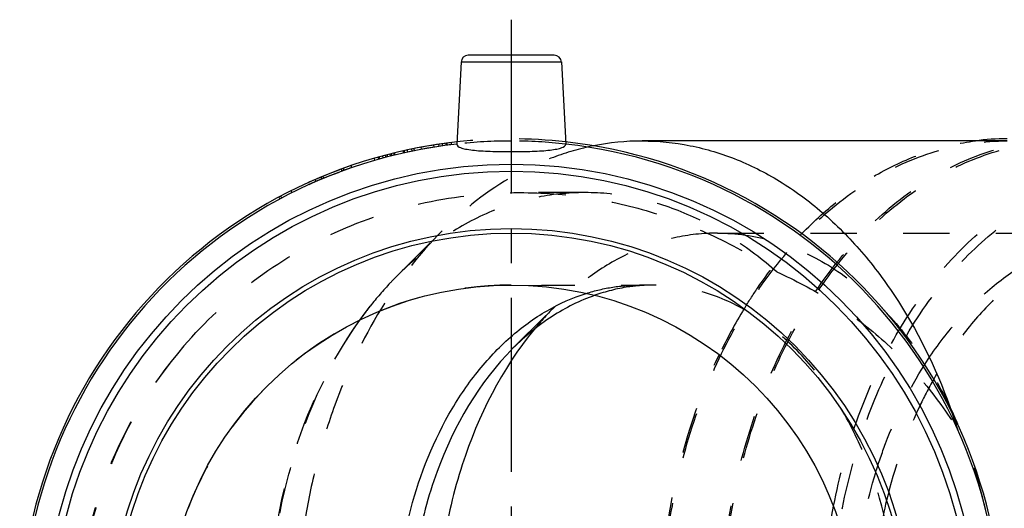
# Model space of a CAD drawing. Header units: millimetres. Extents: x 395 to 606, y 420 to 580.
# Tile 139 of 140: x 397 to 536, y 511 to 580. Entities that reach past the tile are written whole.
import ezdxf

# ---------------------------------------------------------------- set-up
doc = ezdxf.new("R2010")
doc.units = ezdxf.units.MM
doc.header["$LTSCALE"] = 65.185185
doc.linetypes.add('CENTER', pattern=[0.6, 0.375, -0.075, 0.075, -0.075])
doc.linetypes.add('HIDDEN', pattern=[0.2, 0.1, -0.1])
for name, color, linetype in [('ACHSEN_S', 7, 'CONTINUOUS'), ('KOERPER', 7, 'CONTINUOUS'), ('KONST.EL_MIT_GEO', 7, 'CONTINUOUS')]:
    doc.layers.add(name, color=color, linetype=linetype)

msp = doc.modelspace()

# ---------------------------------------------------------------- linework, layer by layer
at = {"layer": 'ACHSEN_S', "color": 2, "linetype": 'CENTER'}
msp.add_line((466.31, 579.92), (466.31, 420.07), dxfattribs=at)
at = {"layer": 'KOERPER', "color": 7, "linetype": 'CONTINUOUS'}
for p, q in [((459.26, 573.98), (458.66, 562.45)), ((473.36, 573.98), (473.96, 562.45)), ((535.96, 562.88), (484.7, 562.88))]:
    msp.add_line(p, q, dxfattribs=at)
at = {"layer": 'KOERPER', "color": 8, "linetype": 'HIDDEN'}
for p, q in [((476.65, 555.62), (467.5, 555.62)), ((450.3, 543.93), (456.63, 550.26)), ((486.36, 542.62), (484.32, 542.62))]:
    msp.add_line(p, q, dxfattribs=at)
for centre, radius, start, end in [((466.31, 494.12), 69.05, 83.6492, 96.3508), ((466.31, 494.12), 68.75, 90, 96.392), ((466.31, 494.12), 68.75, 83.608, 90), ((466.31, 494.12), 48.5, 89.9999, 270), ((488.62, 506.19), 53.8, 141.5122, 144.1614), ((560.86, 501.6), 72.41, 148.6125, 154.4452), ((466.31, 494.12), 60.9, 139.0166, 220.9834), ((466.67, 494.12), 61.17, 139.236, 220.764), ((448.71, 496.78), 84.29, 17.5302, 19.2308)]:
    msp.add_arc(centre, radius, start, end, dxfattribs=at)
at = {"layer": 'KOERPER', "color": 7, "linetype": 'CONTINUOUS'}
for centre, radius, start, end in [((535.97, 528.46), 34.72, 90.0134, 97.3872), ((466.31, 494.12), 69.05, 96.3508, 83.6492), ((466.31, 494.12), 68.75, 96.392, 83.608), ((484.7, 528.26), 34.61, 90.0109, 101.3573)]:
    msp.add_arc(centre, radius, start, end, dxfattribs=at)
at = {"layer": 'KOERPER', "color": 8, "linetype": 'HIDDEN'}
for points, knots in [([(477.89, 562.2), (475.96, 561.81), (472.12, 560.7), (464.65, 557.2), (459.64, 553.27), (456.63, 550.26)], [0, 0, 0, 0, 0.238255, 0.483154, 1, 1, 1, 1]), ([(535.96, 425.38), (532.77, 425.38), (526.24, 426.3), (516.97, 430.35), (508.5, 436.86), (501.14, 445.51), (495.14, 455.99), (490.69, 467.88), (487.96, 480.75), (487.04, 494.12), (487.96, 507.5), (490.69, 520.37), (495.14, 532.26), (501.14, 542.74), (508.5, 551.39), (516.97, 557.9), (526.24, 561.95), (532.77, 562.88), (535.96, 562.88)], [0, 0, 0, 0, 0.051644, 0.105164, 0.161986, 0.222854, 0.287817, 0.356348, 0.427487, 0.5, 0.572513, 0.643652, 0.712183, 0.777146, 0.838014, 0.894836, 0.948356, 1, 1, 1, 1]), ([(544.45, 425.07), (541.35, 425.07), (535.04, 425.94), (526.03, 429.72), (517.75, 435.82), (510.47, 443.96), (504.43, 453.85), (499.81, 465.14), (496.77, 477.43), (495.41, 490.31), (495.76, 503.32), (497.83, 516.01), (501.55, 527.94), (506.78, 538.7), (513.36, 547.9), (521.08, 555.23), (529.69, 560.39), (535.94, 562.26), (539.05, 562.75)], [0, 0, 0, 0, 0.051295, 0.10433, 0.160457, 0.220421, 0.284342, 0.351807, 0.421995, 0.493809, 0.566001, 0.637286, 0.706464, 0.772538, 0.834841, 0.893163, 0.94788, 1, 1, 1, 1]), ([(544.45, 425.38), (541.37, 425.38), (535.08, 426.23), (526.11, 430), (517.87, 436.06), (510.63, 444.17), (504.61, 454.01), (500.01, 465.24), (496.98, 477.48), (495.62, 490.3), (495.97, 503.26), (498.03, 515.89), (501.72, 527.77), (506.92, 538.48), (513.47, 547.64), (521.15, 554.94), (529.72, 560.09), (535.94, 561.96), (539.03, 562.45)], [0, 0, 0, 0, 0.051293, 0.104325, 0.160447, 0.220405, 0.284319, 0.351777, 0.421959, 0.493768, 0.565957, 0.637243, 0.706425, 0.772506, 0.834817, 0.89315, 0.947875, 1, 1, 1, 1]), ([(507.11, 549.83), (508.84, 551.63), (512.48, 554.91), (518.5, 558.84), (524.87, 561.59), (529.3, 562.6), (531.51, 562.89)], [0, 0, 0, 0, 0.265543, 0.519157, 0.762938, 1, 1, 1, 1]), ([(420.34, 534.07), (423.24, 537.44), (429.79, 543.58), (441.36, 550.44), (454.12, 554.68), (463.05, 555.62), (467.49, 555.62)], [0, 0, 0, 0, 0.25003, 0.500046, 0.750042, 1, 1, 1, 1]), ([(476.67, 555.62), (474.3, 555.62), (469.52, 555.12), (462.59, 552.83), (456.05, 549.09), (452.14, 545.78), (450.3, 543.93)], [0, 0, 0, 0, 0.239748, 0.483367, 0.735629, 1, 1, 1, 1]), ([(467.49, 555.62), (470.69, 555.62), (477.1, 555.14), (486.48, 552.97), (495.43, 549.44), (500.99, 546.24), (503.64, 544.46)], [0, 0, 0, 0, 0.250184, 0.500285, 0.750253, 1, 1, 1, 1]), ([(503.64, 544.46), (501.64, 546.2), (497.51, 549.34), (490.79, 552.91), (483.8, 555.12), (479.02, 555.62), (476.67, 555.62)], [0, 0, 0, 0, 0.266474, 0.52004, 0.763231, 1, 1, 1, 1]), ([(456.63, 550.26), (453.34, 546.97), (447.4, 539.23), (442.12, 528.05), (439.04, 518.21), (436.76, 507.7), (435.63, 494.12), (436.76, 480.55), (439.04, 470.04), (442.12, 460.2), (447.4, 449.02), (453.34, 441.28), (456.63, 437.99)], [0, 0, 0, 0, 0.113965, 0.236796, 0.301026, 0.366612, 0.5, 0.633388, 0.698974, 0.763204, 0.886035, 1, 1, 1, 1]), ([(499.04, 539.31), (499.64, 540.28), (502.04, 544), (504.83, 547.47), (507.11, 549.83)], [0, 0, 0, 0, 0.257354, 1, 1, 1, 1]), ([(450.3, 543.93), (449.97, 543.6), (448.64, 542.24), (447.4, 540.79), (446.51, 539.67)], [0, 0, 0, 0, 0.246716, 1, 1, 1, 1]), ([(503.64, 544.46), (506.21, 543.32), (511.22, 540.64), (518.09, 535.54), (524.18, 529.38), (527.57, 524.66), (529.08, 522.17)], [0, 0, 0, 0, 0.245896, 0.494298, 0.745609, 1, 1, 1, 1]), ([(468.74, 542.56), (471.18, 542.61), (476.38, 542.63), (481.57, 542.62), (484.32, 542.62)], [0, 0, 0, 0, 0.469952, 1, 1, 1, 1]), ([(476.86, 541.46), (478.07, 541.84), (480.54, 542.43), (483.07, 542.62), (484.32, 542.62)], [0, 0, 0, 0, 0.502946, 1, 1, 1, 1]), ([(446.51, 448.58), (441.76, 454.66), (436.41, 465.64), (432.84, 481.42), (431.91, 494.12), (432.84, 506.83), (436.41, 522.61), (441.76, 533.59), (446.51, 539.67)], [0, 0, 0, 0, 0.238976, 0.368047, 0.5, 0.631953, 0.761024, 1, 1, 1, 1]), ([(445, 537.69), (440.68, 531.72), (435.84, 521.17), (432.61, 506.15), (431.76, 494.12), (432.61, 482.1), (435.84, 467.08), (440.68, 456.53), (445, 450.56)], [0, 0, 0, 0, 0.240162, 0.368805, 0.5, 0.631195, 0.759838, 1, 1, 1, 1]), ([(495.53, 455.42), (492.72, 461.28), (488.51, 474.02), (486.43, 494.12), (488.51, 514.23), (492.72, 526.97), (495.53, 532.83)], [0, 0, 0, 0, 0.244579, 0.5, 0.755421, 1, 1, 1, 1])]:
    msp.add_open_spline(points, degree=3, knots=knots, dxfattribs=at)
at = {"layer": 'KOERPER', "color": 7, "linetype": 'CONTINUOUS'}
for points, knots in [([(458.66, 562.45), (458.64, 562.2), (459.09, 561.96), (459.54, 561.83), (460.09, 561.7), (460.92, 561.58), (462.07, 561.48), (463.39, 561.42), (464.82, 561.38), (465.81, 561.38), (466.31, 561.38)], [0, 0, 0, 0, 0.095242, 0.137168, 0.18684, 0.30838, 0.456332, 0.625345, 0.808938, 1, 1, 1, 1]), ([(466.31, 561.38), (466.81, 561.38), (467.8, 561.38), (469.23, 561.42), (470.55, 561.48), (471.7, 561.58), (472.53, 561.7), (473.08, 561.83), (473.53, 561.96), (473.98, 562.2), (473.96, 562.45)], [0, 0, 0, 0, 0.19106, 0.374654, 0.543669, 0.691621, 0.813161, 0.862832, 0.904758, 1, 1, 1, 1]), ([(484.7, 562.88), (486.95, 562.88), (491.52, 562.42), (498.2, 560.4), (504.59, 557.1), (510.59, 552.58), (516.06, 546.94), (522.68, 537.9), (526.37, 530.05), (528.29, 524.54)], [0, 0, 0, 0, 0.109577, 0.221206, 0.336688, 0.457364, 0.584046, 0.717003, 1, 1, 1, 1]), ([(450.03, 494.12), (450.03, 499.52), (451.26, 510.07), (455.9, 522.27), (461.32, 530.4), (465.96, 535.36), (471.13, 539.15), (474.94, 540.86), (476.86, 541.46)], [0, 0, 0, 0, 0.280157, 0.545177, 0.668818, 0.785496, 0.895501, 1, 1, 1, 1])]:
    msp.add_open_spline(points, degree=3, knots=knots, dxfattribs=at)
at = {"layer": 'KONST.EL_MIT_GEO', "color": 7, "linetype": 'CONTINUOUS'}
for p, q in [((472.36, 574.92), (460.26, 574.92)), ((459.26, 573.98), (473.36, 573.98))]:
    msp.add_line(p, q, dxfattribs=at)
at = {"layer": 'KONST.EL_MIT_GEO', "color": 8, "linetype": 'HIDDEN'}
for p, q in [((451.79, 561.32), (451.73, 561.62)), ((452.4, 561.45), (452.34, 561.75)), ((452.71, 561.52), (452.65, 561.81)), ((453.73, 561.71), (453.67, 562.01)), ((455.47, 562.01), (455.42, 562.31)), ((456.18, 562.12), (456.13, 562.42)), ((456.18, 562.13), (456.14, 562.42)), ((456.2, 562.13), (456.16, 562.42)), ((456.7, 562.2), (456.66, 562.5)), ((456.7, 562.2), (456.66, 562.5)), ((457.19, 562.27), (457.16, 562.57)), ((457.19, 562.27), (457.16, 562.57)), ((457.22, 562.27), (457.18, 562.57)), ((457.35, 562.29), (457.31, 562.59)), ((457.93, 562.36), (457.9, 562.66)), ((447.04, 560.43), (447.12, 560.14)), ((447.69, 560.31), (447.61, 560.59)), ((447.65, 560.61), (447.73, 560.32)), ((447.85, 560.35), (447.77, 560.64)), ((448.34, 560.48), (448.26, 560.77)), ((448.74, 560.59), (448.67, 560.88)), ((448.96, 560.65), (448.88, 560.94)), ((448.96, 560.65), (448.88, 560.94)), ((449.37, 560.76), (449.3, 561.05)), ((449.55, 560.8), (449.48, 561.09)), ((449.58, 560.81), (449.51, 561.1)), ((449.9, 560.89), (449.82, 561.18)), ((449.99, 560.91), (449.92, 561.2)), ((451.18, 561.19), (451.11, 561.48)), ((451.28, 561.21), (451.21, 561.5)), ((451.36, 561.23), (451.29, 561.52)), ((442.56, 558.64), (442.46, 558.92)), ((442.83, 558.74), (442.73, 559.02)), ((443.93, 559.13), (443.83, 559.41)), ((438.91, 557.18), (438.79, 557.45)), ((439.71, 557.52), (439.59, 557.8)), ((439.98, 557.63), (439.86, 557.91)), ((433.67, 554.98), (433.82, 554.71)), ((434.08, 554.85), (433.94, 555.12)), ((435.55, 555.61), (435.42, 555.88)), ((495.3, 549.92), (553.73, 549.92)), ((466.56, 533.73), (472.52, 539.69))]:
    msp.add_line(p, q, dxfattribs=at)
at = {"layer": 'KONST.EL_MIT_GEO', "color": 7, "linetype": 'CONTINUOUS'}
for radius in [65.51, 64.52, 56.45, 55.8, 48.5]:
    msp.add_circle((466.31, 494.12), radius, dxfattribs=at)
for centre, start, end in [((460.26, 573.92), 90, 177), ((472.36, 573.92), 3, 90)]:
    msp.add_arc(centre, 1, start, end, dxfattribs=at)
at = {"layer": 'KONST.EL_MIT_GEO', "color": 8, "linetype": 'HIDDEN'}
for centre, radius, start, end in [((466.31, 494.12), 69.05, 97, 106.2069), ((466.31, 494.12), 68.75, 97, 106.2069), ((466.31, 494.12), 69.05, 109.0045, 118.2069), ((466.31, 494.12), 68.75, 109, 118.2069), ((486.36, 518.32), 24.3, 90.0046, 94.7968), ((504.23, 508), 44.82, 135.0251, 140.6945)]:
    msp.add_arc(centre, radius, start, end, dxfattribs=at)
for points, knots in [([(556.25, 428.62), (553.21, 428.62), (546.98, 429.5), (538.15, 433.36), (530.08, 439.56), (523.08, 447.81), (517.35, 457.79), (513.12, 469.12), (510.51, 481.38), (509.63, 494.12), (510.51, 506.87), (513.12, 519.13), (517.35, 530.46), (523.08, 540.44), (530.08, 548.69), (538.15, 554.89), (546.98, 558.75), (553.21, 559.63), (556.25, 559.63)], [0, 0, 0, 0, 0.051644, 0.105164, 0.161986, 0.222854, 0.287817, 0.356348, 0.427487, 0.5, 0.572513, 0.643652, 0.712183, 0.777146, 0.838014, 0.894836, 0.948356, 1, 1, 1, 1]), ([(556.82, 429.6), (553.83, 429.6), (547.69, 430.47), (538.99, 434.27), (531.05, 440.38), (524.14, 448.5), (518.51, 458.33), (514.34, 469.49), (511.77, 481.58), (510.9, 494.12), (511.77, 506.67), (514.34, 518.76), (518.51, 529.92), (524.14, 539.75), (531.05, 547.87), (538.99, 553.98), (547.69, 557.78), (553.83, 558.65), (556.82, 558.65)], [0, 0, 0, 0, 0.051644, 0.105164, 0.161986, 0.222854, 0.287817, 0.356348, 0.427487, 0.5, 0.572513, 0.643652, 0.712183, 0.777146, 0.838014, 0.894836, 0.948356, 1, 1, 1, 1]), ([(495.3, 549.92), (493.27, 549.92), (489.16, 549.47), (483.18, 547.46), (477.52, 544.18), (474.13, 541.29), (472.52, 539.69)], [0, 0, 0, 0, 0.237629, 0.48067, 0.733729, 1, 1, 1, 1]), ([(495.3, 549.92), (497.89, 549.92), (503.2, 549.17), (510.72, 545.88), (517.59, 540.61), (523.56, 533.58), (528.43, 525.08), (532.04, 515.43), (534.26, 504.98), (535.01, 494.12), (534.26, 483.27), (532.04, 472.82), (528.43, 463.17), (523.56, 454.67), (517.59, 447.64), (510.72, 442.37), (503.2, 439.08), (497.89, 438.32), (495.3, 438.32)], [0, 0, 0, 0, 0.051645, 0.105164, 0.161986, 0.222854, 0.287817, 0.356348, 0.427487, 0.5, 0.572513, 0.643652, 0.712183, 0.777146, 0.838014, 0.894836, 0.948355, 1, 1, 1, 1]), ([(524.4, 531.44), (525.69, 533.47), (528.47, 537.26), (533.33, 542.13), (538.66, 545.93), (542.54, 547.71), (544.5, 548.37)], [0, 0, 0, 0, 0.269538, 0.52531, 0.768079, 1, 1, 1, 1]), ([(544.67, 547.9), (542.77, 547.04), (539.05, 544.9), (533.99, 540.68), (529.43, 535.47), (526.85, 531.5), (525.66, 529.4)], [0, 0, 0, 0, 0.231698, 0.474856, 0.730892, 1, 1, 1, 1]), ([(484.33, 542.54), (483.8, 542.5), (481.67, 542.25), (479.58, 541.72), (478.06, 541.18)], [0, 0, 0, 0, 0.248002, 1, 1, 1, 1]), ([(520.66, 494.12), (520.66, 500.37), (519.4, 509.69), (515.16, 521.03), (510.92, 528.42), (505.73, 534.53), (499.76, 539.11), (493.22, 541.97), (488.61, 542.62), (486.36, 542.62)], [0, 0, 0, 0, 0.28679, 0.42395, 0.553971, 0.675795, 0.789521, 0.896636, 1, 1, 1, 1]), ([(517.52, 516.28), (517.94, 517.66), (519.73, 522.92), (522.18, 527.96), (524.4, 531.44)], [0, 0, 0, 0, 0.258078, 1, 1, 1, 1]), ([(525.66, 529.4), (524.93, 528.11), (522.13, 522.69), (520.13, 516.85), (519.04, 512.36)], [0, 0, 0, 0, 0.242258, 1, 1, 1, 1]), ([(514.48, 499.75), (514.58, 501.17), (515.13, 506.75), (516.3, 512.28), (517.52, 516.28)], [0, 0, 0, 0, 0.253473, 1, 1, 1, 1]), ([(519.04, 512.36), (518.33, 509.4), (516.2, 497.36), (516.89, 484.81), (519.04, 475.89)], [0, 0, 0, 0, 0.249174, 1, 1, 1, 1])]:
    msp.add_open_spline(points, degree=3, knots=knots, dxfattribs=at)
at = {"layer": 'KONST.EL_MIT_GEO', "color": 7, "linetype": 'CONTINUOUS'}
for points, knots in [([(478.06, 541.18), (475.95, 540.44), (471.8, 538.35), (468.23, 535.4), (466.56, 533.73)], [0, 0, 0, 0, 0.485178, 1, 1, 1, 1]), ([(469.55, 536.4), (464.99, 530.85), (459.86, 520.66), (456.44, 505.99), (455.54, 494.12), (456.44, 482.26), (459.86, 467.59), (464.99, 457.4), (469.55, 451.85)], [0, 0, 0, 0, 0.238619, 0.367816, 0.5, 0.632184, 0.761381, 1, 1, 1, 1]), ([(466.56, 533.73), (461.77, 528.93), (457.28, 521.14), (454.15, 511.12), (452.55, 503.7), (452.07, 497.96), (452.07, 494.12)], [0, 0, 0, 0, 0.47214, 0.600955, 0.732487, 1, 1, 1, 1])]:
    msp.add_open_spline(points, degree=3, knots=knots, dxfattribs=at)

doc.saveas('drawing.dxf')
